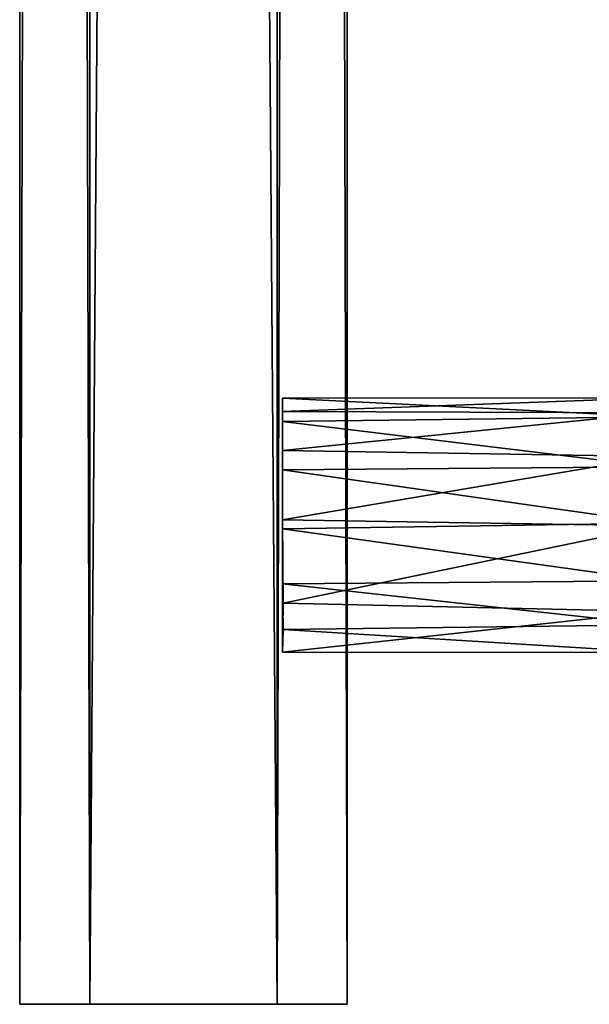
# Model space of a CAD drawing. Header units: inches. Extents: x -15 to 6, y -7 to 205.
# Tile 2 of 22: x -11.25 to -6.66, y -0.62 to 7.31. Entities that reach past the tile are written whole.
import ezdxf

# ---------------------------------------------------------------- set-up
doc = ezdxf.new("R2010")
doc.units = ezdxf.units.IN
doc.layers.get('0').update_dxf_attribs({"true_color": 0xc2ced6})

msp = doc.modelspace()

# ---------------------------------------------------------------- linework, layer by layer
for points in [[(-11.2511, 205.2466), (-11.2511, 205.2466), (-11.2511, -0.6207), (-11.2511, 205.2466)], [(-11.2511, -0.6207), (-11.2511, -0.6207), (-11.2511, 205.2466), (-11.2511, -0.6207)], [(-10.6865, 205.2466), (-11.2511, 205.2466), (-11.2511, -0.6207), (-10.6865, 205.2466)], [(-11.2511, -0.6207), (-10.6865, -0.6207), (-10.6865, 205.2466), (-11.2511, -0.6207)], [(-11.2511, 205.2466), (-10.6865, 205.2466), (-10.6865, -0.6207), (-11.2511, 205.2466)], [(-10.6865, -0.6207), (-11.2511, -0.6207), (-11.2511, 205.2466), (-10.6865, -0.6207)], [(-9.1781, 205.2466), (-10.6865, 205.2466), (-10.6865, -0.6207), (-9.1781, 205.2466)], [(-10.6865, -0.6207), (-9.1781, -0.6207), (-9.1781, 205.2466), (-10.6865, -0.6207)], [(-10.6865, 205.2466), (-9.1781, 205.2466), (-9.1781, -0.6207), (-10.6865, 205.2466)], [(-9.1781, -0.6207), (-10.6865, -0.6207), (-10.6865, 205.2466), (-9.1781, -0.6207)], [(-8.6135, 205.2466), (-9.1781, 205.2466), (-9.1781, -0.6207), (-8.6135, 205.2466)], [(-9.1781, -0.6207), (-8.6135, -0.6207), (-8.6135, 205.2466), (-9.1781, -0.6207)], [(-9.1781, 205.2466), (-8.6135, 205.2466), (-8.6135, -0.6207), (-9.1781, 205.2466)], [(-8.6135, -0.6207), (-9.1781, -0.6207), (-9.1781, 205.2466), (-8.6135, -0.6207)], [(-8.6135, 205.2466), (-8.6135, 205.2466), (-8.6135, -0.6207), (-8.6135, 205.2466)], [(-8.6135, -0.6207), (-8.6135, -0.6207), (-8.6135, 205.2466), (-8.6135, -0.6207)], [(-9.1344, 4.2637), (-9.1347, 4.0744), (-6.1234, 4.1111), (-9.1344, 4.2637)], [(-9.1344, 4.2637), (-9.1344, 3.2106), (-9.1347, 4.0744), (-9.1344, 4.2637)], [(-9.1344, 4.1556), (-9.1344, 4.2637), (-6.1222, 4.266), (-9.1344, 4.1556)], [(-6.1222, 4.266), (-6.1221, 4.1446), (-9.1344, 4.1556), (-6.1222, 4.266)], [(-6.1234, 4.1111), (-6.1222, 4.266), (-9.1344, 4.2637), (-6.1234, 4.1111)], [(-9.1344, 4.1556), (-9.1344, 3.2819), (-9.1344, 4.2637), (-9.1344, 4.1556)], [(-9.1344, 3.2106), (-9.1344, 4.2637), (-9.1344, 3.2819), (-9.1344, 3.2106)], [(-9.1352, 3.8413), (-9.1344, 4.1556), (-6.1221, 4.1446), (-9.1352, 3.8413)], [(-9.1352, 3.8413), (-9.1344, 3.2819), (-9.1344, 4.1556), (-9.1352, 3.8413)], [(-6.1221, 4.1446), (-6.1254, 3.7926), (-9.1352, 3.8413), (-6.1221, 4.1446)], [(-6.1226, 3.7103), (-6.1234, 4.1111), (-9.1347, 4.0744), (-6.1226, 3.7103)], [(-9.1347, 4.0744), (-9.1344, 3.6841), (-6.1226, 3.7103), (-9.1347, 4.0744)], [(-9.1344, 3.6841), (-9.1347, 4.0744), (-9.1344, 3.2106), (-9.1344, 3.6841)], [(-9.1344, 3.2819), (-9.1352, 3.8413), (-6.1254, 3.7926), (-9.1344, 3.2819)], [(-6.1254, 3.7926), (-6.1221, 3.235), (-9.1344, 3.2819), (-6.1254, 3.7926)], [(-6.1221, 3.2563), (-6.1226, 3.7103), (-9.1344, 3.6841), (-6.1221, 3.2563)], [(-9.1344, 3.6841), (-9.1344, 3.2106), (-6.1221, 3.2563), (-9.1344, 3.6841)], [(-9.1298, 2.6107), (-9.1344, 3.2819), (-6.1221, 3.235), (-9.1298, 2.6107)], [(-9.1344, 3.2819), (-9.1337, 2.2166), (-9.1344, 3.2106), (-9.1344, 3.2819)], [(-9.1298, 2.6107), (-9.1337, 2.2166), (-9.1344, 3.2819), (-9.1298, 2.6107)], [(-6.1223, 2.79), (-6.1221, 3.2563), (-9.1344, 3.2106), (-6.1223, 2.79)], [(-9.1344, 3.2106), (-9.1344, 2.7657), (-6.1223, 2.79), (-9.1344, 3.2106)], [(-9.1337, 2.2166), (-9.1344, 2.7657), (-9.1344, 3.2106), (-9.1337, 2.2166)], [(-6.1221, 3.235), (-6.1212, 2.5427), (-9.1298, 2.6107), (-6.1221, 3.235)], [(-6.1214, 2.4355), (-6.1223, 2.79), (-9.1344, 2.7657), (-6.1214, 2.4355)], [(-9.1344, 2.7657), (-9.1295, 2.3991), (-6.1214, 2.4355), (-9.1344, 2.7657)], [(-9.1337, 2.2166), (-9.1295, 2.3991), (-9.1344, 2.7657), (-9.1337, 2.2166)], [(-9.1337, 2.2166), (-9.1298, 2.6107), (-6.1212, 2.5427), (-9.1337, 2.2166)], [(-6.1212, 2.5427), (-6.122, 2.2129), (-9.1337, 2.2166), (-6.1212, 2.5427)], [(-9.1295, 2.3991), (-9.1337, 2.2166), (-6.122, 2.2129), (-9.1295, 2.3991)], [(-6.122, 2.2129), (-6.1214, 2.4355), (-9.1295, 2.3991), (-6.122, 2.2129)], [(-8.6135, -0.6207), (-11.2511, -0.6207), (-8.6135, -0.6207), (-8.6135, -0.6207)], [(-8.6135, -0.6207), (-11.2511, -0.6207), (-9.1781, -0.6207), (-8.6135, -0.6207)], [(-11.2511, -0.6207), (-11.2511, -0.6207), (-8.6135, -0.6207), (-11.2511, -0.6207)], [(-11.2511, -0.6207), (-10.6865, -0.6207), (-9.1781, -0.6207), (-11.2511, -0.6207)], [(-10.6865, -0.6207), (-11.2511, -0.6207), (-8.6135, -0.6207), (-10.6865, -0.6207)], [(-10.6865, -0.6207), (-8.6135, -0.6207), (-9.1781, -0.6207), (-10.6865, -0.6207)]]:
    msp.add_lwpolyline(points)

doc.saveas('drawing.dxf')
